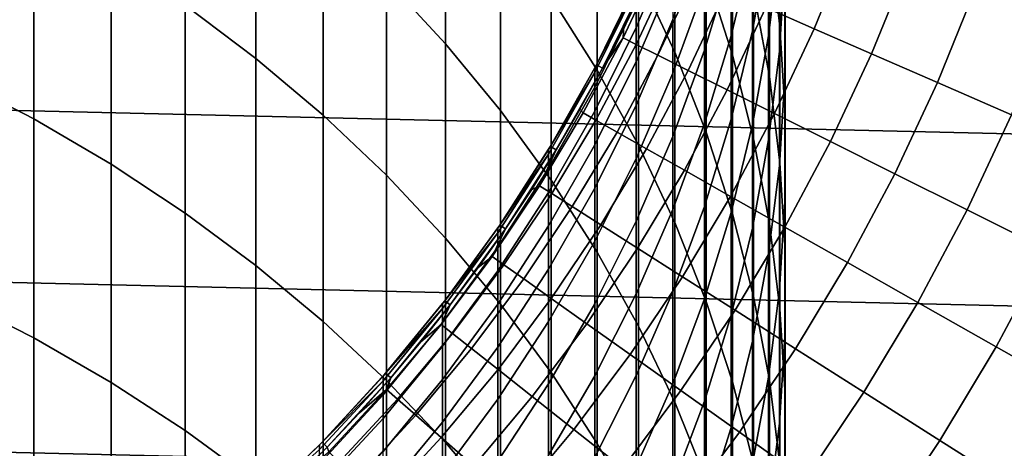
# Model space of a CAD drawing. Header units: metres. Extents: x -28 to 70, y -212 to 27.
# Tile 88 of 220: x 6.36 to 13.54, y -8.37 to -5.25. Entities that reach past the tile are written whole.
import ezdxf

# ---------------------------------------------------------------- set-up
doc = ezdxf.new("R2010")
doc.units = ezdxf.units.M
doc.layers.add('solid_10_261_012_XXX', color=7, linetype='CONTINUOUS')

msp = doc.modelspace()

# ---------------------------------------------------------------- linework, layer by layer
at = {"layer": 'solid_10_261_012_XXX'}
for points in [[(9.037462, -3.601084, 325.591278), (9.037462, -4.956119, 328.20639), (9.469481, -5.422644, 327.956512), (9.469481, -4.074261, 325.354248)], [(7.57031, -3.697419, 328.880554), (7.57031, -5.142264, 331.491791), (8.086323, -5.531017, 331.269684), (8.086323, -4.092094, 328.669159)], [(11.830687, -3.730553, 310.040192), (11.830687, -4.660764, 312.657562), (11.907613, -5.297232, 312.421509), (11.907613, -4.37323, 309.821625)], [(10.875484, -3.736464, 319.113159), (10.875484, -4.9145, 321.726959), (11.14072, -5.484892, 321.46048), (11.14072, -4.313923, 318.862335)], [(26.747675, -6.388412, -5), (-27.017729, -5.127612, -5), (-27.228367, -3.855639, -5), (27.017729, -5.127612, -5)], [(10.239358, -3.819524, 322.238586), (10.239358, -5.082899, 324.848969), (10.574701, -5.615063, 324.582367), (10.574701, -4.358771, 321.986633)], [(11.369547, -3.811562, 315.99295), (11.369547, -4.904341, 318.605865), (11.561213, -5.505789, 318.344635), (11.561213, -4.41992, 315.74823)], [(11.904513, -4.017592, 301.385895), (11.904513, -4.711306, 303.998627), (11.825533, -5.364733, 303.815552), (11.825533, -4.675776, 301.220734)], [(8.086323, -4.092094, 328.669159), (8.086323, -5.531017, 331.269684), (8.575907, -5.944739, 331.033356), (8.575907, -4.512118, 328.444183)], [(9.469481, -4.074261, 325.354248), (9.469481, -5.422644, 327.956512), (9.870549, -5.910171, 327.695374), (9.870549, -4.568738, 325.106537)], [(11.825533, -4.057953, 298.608032), (11.825533, -4.675776, 301.220734), (11.707903, -5.328507, 301.056915), (11.707903, -4.714915, 298.462128)], [(11.715095, -4.029459, 312.891693), (11.715095, -5.037446, 315.499817), (11.830687, -5.662122, 315.248535), (11.830687, -4.660764, 312.657562)], [(11.944586, -4.0546, 304.182648), (11.944586, -4.824693, 306.793335), (11.904513, -5.476128, 306.591461), (11.904513, -4.711306, 303.998627)], [(5.880963, -4.13809, 332.06546), (5.880963, -5.669766, 334.663483), (6.465825, -5.971437, 334.480042), (6.465825, -4.44466, 331.89032)], [(11.707903, -4.172429, 295.851532), (11.707903, -4.714915, 298.462128), (11.552008, -5.364241, 298.317932), (11.552008, -4.825451, 295.725128)], [(11.945621, -4.172136, 306.995544), (11.945621, -5.01902, 309.60199), (11.944586, -5.66581, 309.382019), (11.944586, -4.824693, 306.793335)], [(10.574701, -4.358771, 321.986633), (10.574701, -5.615063, 324.582367), (10.875484, -6.163492, 324.307648), (10.875484, -4.9145, 321.726959)], [(11.14072, -4.313923, 318.862335), (11.14072, -5.484892, 321.46048), (11.369547, -6.068085, 321.187988), (11.369547, -4.904341, 318.605865)], [(11.552008, -4.357684, 293.118561), (11.552008, -4.825451, 295.725128), (11.358356, -5.46866, 295.600586), (11.358356, -5.004054, 293.011658)], [(11.907613, -4.37323, 309.821625), (11.907613, -5.297232, 312.421509), (11.945621, -5.936781, 312.184326), (11.945621, -5.01902, 309.60199)], [(6.465825, -4.44466, 331.89032), (6.465825, -5.971437, 334.480042), (7.029555, -6.301173, 334.27951), (7.029555, -4.77975, 331.698883)], [(11.561213, -4.41992, 315.74823), (11.561213, -5.505789, 318.344635), (11.715095, -6.116299, 318.079437), (11.715095, -5.037446, 315.499817)], [(8.575907, -4.512118, 328.444183), (8.575907, -5.944739, 331.033356), (9.037462, -6.382079, 330.783478), (9.037462, -4.956119, 328.20639)], [(11.127584, -4.499254, 282.52301), (11.127584, -4.677552, 285.129639), (10.860441, -5.304218, 285.078186), (10.860441, -5.127091, 282.488678)], [(9.870549, -4.568738, 325.106537), (9.870549, -5.910171, 327.695374), (10.239358, -6.417104, 327.423859), (10.239358, -5.082899, 324.848969)], [(12.158493, -5.313572, 171.197281), (12.415908, -4.680623, 171.197281), (12.05391, -4.544155, 172.806305), (11.804001, -5.15865, 172.806305)], [(11.358356, -4.610338, 290.411011), (11.358356, -5.004054, 293.011658), (11.127584, -5.63845, 292.906738), (11.127584, -5.247363, 290.323456)], [(11.830687, -4.660764, 312.657562), (11.830687, -5.662122, 315.248535), (11.907613, -6.291904, 314.995209), (11.907613, -5.297232, 312.421509)], [(11.127584, -4.677552, 285.129639), (11.127584, -4.926984, 287.730438), (10.860441, -5.55201, 287.661865), (10.860441, -5.304218, 285.078186)], [(11.707903, -4.714915, 298.462128), (11.707903, -5.328507, 301.056915), (11.552008, -5.973651, 300.89502), (11.552008, -5.364241, 298.317932)], [(11.825533, -4.675776, 301.220734), (11.825533, -5.364733, 303.815552), (11.707903, -6.012746, 303.634003), (11.707903, -5.328507, 301.056915)], [(11.904513, -4.711306, 303.998627), (11.904513, -5.476128, 306.591461), (11.825533, -6.12431, 306.390594), (11.825533, -5.364733, 303.815552)], [(12.576017, -5.496041, 169.606369), (12.842273, -4.841356, 169.606369), (12.415908, -4.680623, 171.197281), (12.158493, -5.313572, 171.197281)], [(7.029555, -4.77975, 331.698883), (7.029555, -6.301173, 334.27951), (7.57031, -6.657895, 334.062592), (7.57031, -5.142264, 331.491791)], [(10.764963, -5.38068, 179.363678), (11.02768, -4.819378, 179.363678), (10.915584, -4.98498, 181), (10.768781, -5.294653, 181)], [(10.859649, -5.428006, 177.712189), (11.124677, -4.861768, 177.712189), (11.02768, -4.819378, 179.363678), (10.764963, -5.38068, 179.363678)], [(11.017728, -5.50702, 176.066772), (11.286614, -4.932539, 176.066772), (11.124677, -4.861768, 177.712189), (10.859649, -5.428006, 177.712189)], [(11.552008, -4.825451, 295.725128), (11.552008, -5.364241, 298.317932), (11.358356, -6.003808, 298.175873), (11.358356, -5.46866, 295.600586)], [(11.944586, -4.824693, 306.793335), (11.944586, -5.66581, 309.382019), (11.904513, -6.311487, 309.162445), (11.904513, -5.476128, 306.591461)], [(13.055803, -5.705719, 168.036514), (13.332215, -5.026058, 168.036514), (12.842273, -4.841356, 169.606369), (12.576017, -5.496041, 169.606369)], [(11.127584, -4.926984, 287.730438), (11.127584, -5.247363, 290.323456), (10.860441, -5.870283, 290.237823), (10.860441, -5.55201, 287.661865)], [(10.875484, -4.9145, 321.726959), (10.875484, -6.163492, 324.307648), (11.14072, -6.726392, 324.025665), (11.14072, -5.484892, 321.46048)], [(11.238911, -5.617574, 174.430466), (11.513195, -5.03156, 174.430466), (11.286614, -4.932539, 176.066772), (11.017728, -5.50702, 176.066772)], [(11.369547, -4.904341, 318.605865), (11.369547, -6.068085, 321.187988), (11.561213, -6.662172, 320.9104), (11.561213, -5.505789, 318.344635)], [(9.037462, -4.956119, 328.20639), (9.037462, -6.382079, 330.783478), (9.469481, -6.841605, 330.520966), (9.469481, -5.422644, 327.956512)], [(10.557803, -5.633016, 279.878571), (10.557803, -5.597793, 277.299988), (10.568974, -5.576674, 277.299988), (10.860441, -5.020762, 279.895294)], [(10.860441, -5.020762, 279.895294), (10.860441, -5.127091, 282.488678), (10.557803, -5.738659, 282.455231), (10.557803, -5.633016, 279.878571)], [(10.870089, -4.964241, 231.529999), (10.860441, -4.985311, 277.299988), (10.568974, -5.576674, 277.299988), (10.568986, -5.57665, 231.529999)], [(10.860441, -5.020762, 279.895294), (10.568974, -5.576674, 277.299988), (10.860441, -4.985311, 277.299988)], [(10.915583, -4.984981, 231.529999), (10.870089, -4.964241, 231.529999), (10.568986, -5.57665, 231.529999), (10.613205, -5.599991, 231.529999)], [(10.915583, -4.984981, 231.529999), (10.613205, -5.599991, 231.529999), (10.768781, -5.294653, 181), (10.915584, -4.98498, 181)], [(11.358356, -5.004054, 293.011658), (11.358356, -5.46866, 295.600586), (11.127584, -6.099953, 295.478394), (11.127584, -5.63845, 292.906738)], [(11.945621, -5.01902, 309.60199), (11.945621, -5.936781, 312.184326), (11.944586, -6.577322, 311.946777), (11.944586, -5.66581, 309.382019)], [(13.596963, -5.94222, 166.490601), (13.884832, -5.234387, 166.490601), (13.332215, -5.026058, 168.036514), (13.055803, -5.705719, 168.036514)], [(10.239358, -5.082899, 324.848969), (10.239358, -6.417104, 327.423859), (10.574701, -6.941788, 327.142822), (10.574701, -5.615063, 324.582367)], [(11.522788, -5.759465, 172.806305), (11.804001, -5.15865, 172.806305), (11.513195, -5.03156, 174.430466), (11.238911, -5.617574, 174.430466)], [(11.715095, -5.037446, 315.499817), (11.715095, -6.116299, 318.079437), (11.830687, -6.733877, 317.811188), (11.830687, -5.662122, 315.248535)], [(26.418852, -7.635068, -5), (-26.747675, -6.388412, -5), (-27.017729, -5.127612, -5), (26.747675, -6.388412, -5)], [(7.57031, -5.142264, 331.491791), (7.57031, -6.657895, 334.062592), (8.086323, -7.040437, 333.829956), (8.086323, -5.531017, 331.269684)], [(10.860441, -5.127091, 282.488678), (10.860441, -5.304218, 285.078186), (10.557803, -5.914644, 285.028046), (10.557803, -5.738659, 282.455231)], [(11.868835, -5.932431, 171.197281), (12.158493, -5.313572, 171.197281), (11.804001, -5.15865, 172.806305), (11.522788, -5.759465, 172.806305)], [(10.860441, -5.304218, 285.078186), (10.860441, -5.55201, 287.661865), (10.557803, -6.160839, 287.595062), (10.557803, -5.914644, 285.028046)], [(10.764963, -5.38068, 179.363678), (10.768781, -5.294653, 181), (10.613195, -5.600008, 181)], [(10.613205, -5.599991, 231.529999), (10.613195, -5.600008, 181), (10.768781, -5.294653, 181)], [(11.127584, -5.247363, 290.323456), (11.127584, -5.63845, 292.906738), (10.860441, -6.258799, 292.804138), (10.860441, -5.870283, 290.237823)], [(11.907613, -5.297232, 312.421509), (11.907613, -6.291904, 314.995209), (11.945621, -6.924736, 314.740631), (11.945621, -5.936781, 312.184326)], [(10.4737, -5.927712, 179.363678), (10.764963, -5.38068, 179.363678), (10.613195, -5.600008, 181), (10.448953, -5.900795, 181)], [(10.565823, -5.97985, 177.712189), (10.859649, -5.428006, 177.712189), (10.764963, -5.38068, 179.363678), (10.4737, -5.927712, 179.363678)], [(11.552008, -5.364241, 298.317932), (11.552008, -5.973651, 300.89502), (11.358356, -6.6091, 300.735565), (11.358356, -6.003808, 298.175873)], [(11.707903, -5.328507, 301.056915), (11.707903, -6.012746, 303.634003), (11.552008, -6.653228, 303.454529), (11.552008, -5.973651, 300.89502)], [(11.825533, -5.364733, 303.815552), (11.825533, -6.12431, 306.390594), (11.707903, -6.767122, 306.191406), (11.707903, -6.012746, 303.634003)], [(12.276414, -6.136152, 169.606369), (12.576017, -5.496041, 169.606369), (12.158493, -5.313572, 171.197281), (11.868835, -5.932431, 171.197281)], [(9.469481, -5.422644, 327.956512), (9.469481, -6.841605, 330.520966), (9.870549, -7.321817, 330.246613), (9.870549, -5.910171, 327.695374)], [(10.719625, -6.066897, 176.066772), (11.017728, -5.50702, 176.066772), (10.859649, -5.428006, 177.712189), (10.565823, -5.97985, 177.712189)], [(10.934824, -6.188691, 174.430466), (11.238911, -5.617574, 174.430466), (11.017728, -5.50702, 176.066772), (10.719625, -6.066897, 176.066772)], [(11.358356, -5.46866, 295.600586), (11.358356, -6.003808, 298.175873), (11.127584, -6.631528, 298.036469), (11.127584, -6.099953, 295.478394)], [(11.14072, -5.484892, 321.46048), (11.14072, -6.726392, 324.025665), (11.369547, -7.301924, 323.737335), (11.369547, -6.068085, 321.187988)], [(11.561213, -5.505789, 318.344635), (11.561213, -6.662172, 320.9104), (11.715095, -7.265211, 320.628632), (11.715095, -6.116299, 318.079437)], [(11.904513, -5.476128, 306.591461), (11.904513, -6.311487, 309.162445), (11.825533, -6.953941, 308.943939), (11.825533, -6.12431, 306.390594)], [(12.744769, -6.370251, 168.036514), (13.055803, -5.705719, 168.036514), (12.576017, -5.496041, 169.606369), (12.276414, -6.136152, 169.606369)], [(8.086323, -5.531017, 331.269684), (8.086323, -7.040437, 333.829956), (8.575907, -7.447549, 333.582397), (8.575907, -5.944739, 331.033356)], [(10.233347, -6.170991, 231.529999), (10.568986, -5.57665, 231.529999), (10.557803, -5.597793, 277.299988), (10.233371, -6.170949, 277.299988)], [(10.613205, -5.599991, 231.529999), (10.568986, -5.57665, 231.529999), (10.233347, -6.170991, 231.529999), (10.276198, -6.196751, 231.529999)], [(10.557803, -5.633016, 279.878571), (10.233371, -6.170949, 277.299988), (10.557803, -5.597793, 277.299988)], [(10.613205, -5.599991, 231.529999), (10.276198, -6.196751, 231.529999), (10.448953, -5.900795, 181), (10.613195, -5.600008, 181)], [(10.860441, -5.55201, 287.661865), (10.860441, -5.870283, 290.237823), (10.557803, -6.47706, 290.154419), (10.557803, -6.160839, 287.595062)], [(10.568986, -5.57665, 231.529999), (10.568974, -5.576674, 277.299988), (10.557803, -5.597793, 277.299988)], [(5.880963, -5.669766, 334.663483), (5.880963, -7.271834, 337.218689), (6.465825, -7.568383, 337.027069), (6.465825, -5.971437, 334.480042)], [(10.22066, -6.226981, 279.862335), (10.22066, -6.191979, 277.299988), (10.233371, -6.170949, 277.299988), (10.557803, -5.633016, 279.878571)], [(10.557803, -5.633016, 279.878571), (10.557803, -5.738659, 282.455231), (10.22066, -6.33196, 282.422791), (10.22066, -6.226981, 279.862335)], [(10.574701, -5.615063, 324.582367), (10.574701, -6.941788, 327.142822), (10.875484, -7.482508, 326.85321), (10.875484, -6.163492, 324.307648)], [(11.127584, -5.63845, 292.906738), (11.127584, -6.099953, 295.478394), (10.860441, -6.717268, 295.358887), (10.860441, -6.258799, 292.804138)], [(11.21102, -6.345007, 172.806305), (11.522788, -5.759465, 172.806305), (11.238911, -5.617574, 174.430466), (10.934824, -6.188691, 174.430466)], [(11.830687, -5.662122, 315.248535), (11.830687, -6.733877, 317.811188), (11.907613, -7.356505, 317.540741), (11.907613, -6.291904, 314.995209)], [(11.944586, -5.66581, 309.382019), (11.944586, -6.577322, 311.946777), (11.904513, -7.21676, 311.709625), (11.904513, -6.311487, 309.162445)], [(10.557803, -5.738659, 282.455231), (10.557803, -5.914644, 285.028046), (10.22066, -6.506837, 284.979401), (10.22066, -6.33196, 282.422791)], [(13.273037, -6.634296, 166.490601), (13.596963, -5.94222, 166.490601), (13.055803, -5.705719, 168.036514), (12.744769, -6.370251, 168.036514)], [(11.547705, -6.535558, 171.197281), (11.868835, -5.932431, 171.197281), (11.522788, -5.759465, 172.806305), (11.21102, -6.345007, 172.806305)], [(10.860441, -5.870283, 290.237823), (10.860441, -6.258799, 292.804138), (10.557803, -6.863071, 292.704193), (10.557803, -6.47706, 290.154419)], [(8.575907, -5.944739, 331.033356), (8.575907, -7.447549, 333.582397), (9.037462, -7.8779, 333.320679), (9.037462, -6.382079, 330.783478)], [(9.870549, -5.910171, 327.695374), (9.870549, -7.321817, 330.246613), (10.239358, -7.821145, 329.961365), (10.239358, -6.417104, 327.423859)], [(10.154661, -6.459025, 179.363678), (10.4737, -5.927712, 179.363678), (10.448953, -5.900795, 181), (10.276188, -6.19677, 181)], [(10.243978, -6.515837, 177.712189), (10.565823, -5.97985, 177.712189), (10.4737, -5.927712, 179.363678), (10.154661, -6.459025, 179.363678)], [(10.557803, -5.914644, 285.028046), (10.557803, -6.160839, 287.595062), (10.22066, -6.751482, 287.530273), (10.22066, -6.506837, 284.979401)], [(10.276198, -6.196751, 231.529999), (10.276188, -6.19677, 181), (10.448953, -5.900795, 181)], [(11.944255, -6.75999, 169.606369), (12.276414, -6.136152, 169.606369), (11.868835, -5.932431, 171.197281), (11.547705, -6.535558, 171.197281)], [(11.945621, -5.936781, 312.184326), (11.945621, -6.924736, 314.740631), (11.944586, -7.558549, 314.485687), (11.944586, -6.577322, 311.946777)], [(13.86024, -6.9278, 164.971497), (14.198497, -6.205106, 164.971497), (13.596963, -5.94222, 166.490601), (13.273037, -6.634296, 166.490601)], [(6.465825, -5.971437, 334.480042), (6.465825, -7.568383, 337.027069), (7.029555, -7.892518, 336.817627), (7.029555, -6.301173, 334.27951)], [(10.393096, -6.610685, 176.066772), (10.719625, -6.066897, 176.066772), (10.565823, -5.97985, 177.712189), (10.243978, -6.515837, 177.712189)], [(11.358356, -6.003808, 298.175873), (11.358356, -6.6091, 300.735565), (11.127584, -7.232778, 300.579071), (11.127584, -6.631528, 298.036469)], [(11.552008, -5.973651, 300.89502), (11.552008, -6.653228, 303.454529), (11.358356, -7.284084, 303.277771), (11.358356, -6.6091, 300.735565)], [(11.707903, -6.012746, 303.634003), (11.707903, -6.767122, 306.191406), (11.552008, -7.402463, 305.994537), (11.552008, -6.653228, 303.454529)], [(10.601739, -6.743396, 174.430466), (10.934824, -6.188691, 174.430466), (10.719625, -6.066897, 176.066772), (10.393096, -6.610685, 176.066772)], [(11.127584, -6.099953, 295.478394), (11.127584, -6.631528, 298.036469), (10.860441, -7.245347, 297.900146), (10.860441, -6.717268, 295.358887)], [(11.369547, -6.068085, 321.187988), (11.369547, -7.301924, 323.737335), (11.561213, -7.888207, 323.443634), (11.561213, -6.662172, 320.9104)], [(9.864406, -6.74507, 231.529999), (10.233347, -6.170991, 231.529999), (10.22066, -6.191979, 277.299988), (9.864389, -6.745097, 277.299988)], [(10.276198, -6.196751, 231.529999), (10.233347, -6.170991, 231.529999), (9.864406, -6.74507, 231.529999), (9.905662, -6.773322, 231.529999)], [(10.557803, -6.160839, 287.595062), (10.557803, -6.47706, 290.154419), (10.22066, -7.065712, 290.073517), (10.22066, -6.751482, 287.530273)], [(10.233347, -6.170991, 231.529999), (10.233371, -6.170949, 277.299988), (10.22066, -6.191979, 277.299988)], [(10.875484, -6.163492, 324.307648), (10.875484, -7.482508, 326.85321), (11.14072, -8.037496, 326.555969), (11.14072, -6.726392, 324.025665)], [(11.825533, -6.12431, 306.390594), (11.825533, -6.953941, 308.943939), (11.707903, -7.591073, 308.727264), (11.707903, -6.767122, 306.191406)], [(11.715095, -6.116299, 318.079437), (11.715095, -7.265211, 320.628632), (11.830687, -7.875232, 320.343628), (11.830687, -6.733877, 317.811188)], [(12.399938, -7.017889, 168.036514), (12.744769, -6.370251, 168.036514), (12.276414, -6.136152, 169.606369), (11.944255, -6.75999, 169.606369)], [(9.850112, -6.800716, 279.84668), (9.850112, -6.765929, 277.299988), (9.864389, -6.745097, 277.299988), (10.22066, -6.226981, 279.862335)], [(10.22066, -6.226981, 279.862335), (10.22066, -6.33196, 282.422791), (9.850112, -6.905053, 282.391449), (9.850112, -6.800716, 279.84668)], [(10.22066, -6.226981, 279.862335), (9.864389, -6.745097, 277.299988), (10.22066, -6.191979, 277.299988)], [(10.276198, -6.196751, 231.529999), (9.905662, -6.773322, 231.529999), (10.095042, -6.48769, 181), (10.276188, -6.19677, 181)], [(10.154661, -6.459025, 179.363678), (10.276188, -6.19677, 181), (10.095042, -6.48769, 181)], [(10.869522, -6.913724, 172.806305), (11.21102, -6.345007, 172.806305), (10.934824, -6.188691, 174.430466), (10.601739, -6.743396, 174.430466)], [(7.029555, -6.301173, 334.27951), (7.029555, -7.892518, 336.817627), (7.57031, -8.243181, 336.591034), (7.57031, -6.657895, 334.062592)], [(10.860441, -6.258799, 292.804138), (10.860441, -6.717268, 295.358887), (10.557803, -7.318585, 295.242462), (10.557803, -6.863071, 292.704193)], [(11.904513, -6.311487, 309.162445), (11.904513, -7.21676, 311.709625), (11.825533, -7.853006, 311.473663), (11.825533, -6.953941, 308.943939)], [(11.907613, -6.291904, 314.995209), (11.907613, -7.356505, 317.540741), (11.945621, -7.982148, 317.268982), (11.945621, -6.924736, 314.740631)], [(26.031919, -8.865052, -5), (-26.418852, -7.635068, -5), (-26.747675, -6.388412, -5), (26.418852, -7.635068, -5)], [(9.037462, -6.382079, 330.783478), (9.037462, -7.8779, 333.320679), (9.469481, -8.330084, 333.045715), (9.469481, -6.841605, 330.520966)], [(10.22066, -6.33196, 282.422791), (10.22066, -6.506837, 284.979401), (9.850112, -7.07886, 284.932404), (9.850112, -6.905053, 282.391449)], [(11.195951, -7.121354, 171.197281), (11.547705, -6.535558, 171.197281), (11.21102, -6.345007, 172.806305), (10.869522, -6.913724, 172.806305)], [(12.913913, -7.308779, 166.490601), (13.273037, -6.634296, 166.490601), (12.744769, -6.370251, 168.036514), (12.399938, -7.017889, 168.036514)], [(9.808694, -6.973211, 179.363678), (10.154661, -6.459025, 179.363678), (10.095042, -6.48769, 181), (9.905663, -6.773319, 181)], [(9.894968, -7.034544, 177.712189), (10.243978, -6.515837, 177.712189), (10.154661, -6.459025, 179.363678), (9.808694, -6.973211, 179.363678)], [(10.239358, -6.417104, 327.423859), (10.239358, -7.821145, 329.961365), (10.574701, -8.337957, 329.666107), (10.574701, -6.941788, 327.142822)], [(10.22066, -6.506837, 284.979401), (10.22066, -6.751482, 287.530273), (9.850112, -7.322008, 287.467682), (9.850112, -7.07886, 284.932404)], [(10.039005, -7.136944, 176.066772), (10.393096, -6.610685, 176.066772), (10.243978, -6.515837, 177.712189), (9.894968, -7.034544, 177.712189)], [(9.905662, -6.773322, 231.529999), (9.905663, -6.773319, 181), (10.095042, -6.48769, 181)], [(10.557803, -6.47706, 290.154419), (10.557803, -6.863071, 292.704193), (10.22066, -7.449295, 292.607239), (10.22066, -7.065712, 290.073517)], [(11.580421, -7.365902, 169.606369), (11.944255, -6.75999, 169.606369), (11.547705, -6.535558, 171.197281), (11.195951, -7.121354, 171.197281)], [(11.944586, -6.577322, 311.946777), (11.944586, -7.558549, 314.485687), (11.904513, -8.191272, 314.23114), (11.904513, -7.21676, 311.709625)], [(7.57031, -6.657895, 334.062592), (7.57031, -8.243181, 336.591034), (8.086323, -8.619226, 336.348053), (8.086323, -7.040437, 333.829956)], [(10.240541, -7.28022, 174.430466), (10.601739, -6.743396, 174.430466), (10.393096, -6.610685, 176.066772), (10.039005, -7.136944, 176.066772)], [(11.127584, -6.631528, 298.036469), (11.127584, -7.232778, 300.579071), (10.860441, -7.842645, 300.426025), (10.860441, -7.245347, 297.900146)], [(11.358356, -6.6091, 300.735565), (11.358356, -7.284084, 303.277771), (11.127584, -7.903254, 303.104309), (11.127584, -7.232778, 300.579071)], [(11.552008, -6.653228, 303.454529), (11.552008, -7.402463, 305.994537), (11.358356, -8.028256, 305.800598), (11.358356, -7.284084, 303.277771)], [(11.561213, -6.662172, 320.9104), (11.561213, -7.888207, 323.443634), (11.715095, -8.483326, 323.145508), (11.715095, -7.265211, 320.628632)], [(13.485229, -7.632122, 164.971497), (13.86024, -6.9278, 164.971497), (13.273037, -6.634296, 166.490601), (12.913913, -7.308779, 166.490601)], [(9.463195, -7.29729, 231.529999), (9.864406, -6.74507, 231.529999), (9.850112, -6.765929, 277.299988), (9.463232, -7.297242, 277.299988)], [(9.905662, -6.773322, 231.529999), (9.864406, -6.74507, 231.529999), (9.463195, -7.29729, 231.529999), (9.502846, -7.32775, 231.529999)], [(9.864406, -6.74507, 231.529999), (9.864389, -6.745097, 277.299988), (9.850112, -6.765929, 277.299988)], [(10.499201, -7.464107, 172.806305), (10.869522, -6.913724, 172.806305), (10.601739, -6.743396, 174.430466), (10.240541, -7.28022, 174.430466)], [(10.860441, -6.717268, 295.358887), (10.860441, -7.245347, 297.900146), (10.557803, -7.843261, 297.767334), (10.557803, -7.318585, 295.242462)], [(11.14072, -6.726392, 324.025665), (11.14072, -8.037496, 326.555969), (11.369547, -8.604939, 326.252045), (11.369547, -7.301924, 323.737335)], [(11.830687, -6.733877, 317.811188), (11.830687, -7.875232, 320.343628), (11.907613, -8.49024, 320.056274), (11.907613, -7.356505, 317.540741)], [(9.447371, -7.352347, 279.831604), (9.447371, -7.317765, 277.299988), (9.463232, -7.297242, 277.299988), (9.850112, -6.800716, 279.84668)], [(9.850112, -6.800716, 279.84668), (9.850112, -6.905053, 282.391449), (9.447371, -7.456066, 282.361298), (9.447371, -7.352347, 279.831604)], [(9.850112, -6.800716, 279.84668), (9.463232, -7.297242, 277.299988), (9.850112, -6.765929, 277.299988)], [(9.905662, -6.773322, 231.529999), (9.502846, -7.32775, 231.529999), (9.708204, -7.053423, 181), (9.905663, -6.773319, 181)], [(9.808694, -6.973211, 179.363678), (9.905663, -6.773319, 181), (9.708204, -7.053423, 181)], [(10.22066, -6.751482, 287.530273), (10.22066, -7.065712, 290.073517), (9.850112, -7.634316, 289.995361), (9.850112, -7.322008, 287.467682)], [(11.707903, -6.767122, 306.191406), (11.707903, -7.591073, 308.727264), (11.552008, -8.220798, 308.513092), (11.552008, -7.402463, 305.994537)], [(12.022224, -7.646918, 168.036514), (12.399938, -7.017889, 168.036514), (11.944255, -6.75999, 169.606369), (11.580421, -7.365902, 169.606369)], [(9.469481, -6.841605, 330.520966), (9.469481, -8.330084, 333.045715), (9.870549, -8.802624, 332.758362), (9.870549, -7.321817, 330.246613)], [(10.557803, -6.863071, 292.704193), (10.557803, -7.318585, 295.242462), (10.22066, -7.901941, 295.129517), (10.22066, -7.449295, 292.607239)], [(9.850112, -6.905053, 282.391449), (9.850112, -7.07886, 284.932404), (9.447371, -7.628844, 284.887238), (9.447371, -7.456066, 282.361298)], [(10.814507, -7.688265, 171.197281), (11.195951, -7.121354, 171.197281), (10.869522, -6.913724, 172.806305), (10.499201, -7.464107, 172.806305)], [(10.574701, -6.941788, 327.142822), (10.574701, -8.337957, 329.666107), (10.875484, -8.870564, 329.361816), (10.875484, -7.482508, 326.85321)], [(11.825533, -6.953941, 308.943939), (11.825533, -7.853006, 311.473663), (11.707903, -8.483981, 311.239685), (11.707903, -7.591073, 308.727264)], [(11.945621, -6.924736, 314.740631), (11.945621, -7.982148, 317.268982), (11.944586, -8.60876, 316.996826), (11.944586, -7.558549, 314.485687)], [(14.11283, -7.98732, 163.48201), (14.505295, -7.250219, 163.48201), (13.86024, -6.9278, 164.971497), (13.485229, -7.632122, 164.971497)], [(9.436717, -7.468904, 179.363678), (9.808694, -6.973211, 179.363678), (9.708204, -7.053423, 181), (9.502827, -7.327775, 181)], [(9.519718, -7.534598, 177.712189), (9.894968, -7.034544, 177.712189), (9.808694, -6.973211, 179.363678), (9.436717, -7.468904, 179.363678)], [(9.658294, -7.644277, 176.066772), (10.039005, -7.136944, 176.066772), (9.894968, -7.034544, 177.712189), (9.519718, -7.534598, 177.712189)], [(12.520543, -7.963881, 166.490601), (12.913913, -7.308779, 166.490601), (12.399938, -7.017889, 168.036514), (12.022224, -7.646918, 168.036514)], [(8.086323, -7.040437, 333.829956), (8.086323, -8.619226, 336.348053), (8.575907, -9.019424, 336.089447), (8.575907, -7.447549, 333.582397)], [(9.850112, -7.07886, 284.932404), (9.850112, -7.322008, 287.467682), (9.447371, -7.870553, 287.407501), (9.447371, -7.628844, 284.887238)], [(9.502846, -7.32775, 231.529999), (9.502827, -7.327775, 181), (9.708204, -7.053423, 181)], [(10.22066, -7.065712, 290.073517), (10.22066, -7.449295, 292.607239), (9.850112, -8.015552, 292.51358), (9.850112, -7.634316, 289.995361)], [(9.852185, -7.797737, 174.430466), (10.240541, -7.28022, 174.430466), (10.039005, -7.136944, 176.066772), (9.658294, -7.644277, 176.066772)], [(11.18588, -7.952281, 169.606369), (11.580421, -7.365902, 169.606369), (11.195951, -7.121354, 171.197281), (10.814507, -7.688265, 171.197281)], [(10.860441, -7.245347, 297.900146), (10.860441, -7.842645, 300.426025), (10.557803, -8.436707, 300.276947), (10.557803, -7.843261, 297.767334)], [(11.127584, -7.232778, 300.579071), (11.127584, -7.903254, 303.104309), (10.860441, -8.508713, 302.934662), (10.860441, -7.842645, 300.426025)], [(11.904513, -7.21676, 311.709625), (11.904513, -8.191272, 314.23114), (11.825533, -8.820835, 313.977905), (11.825533, -7.853006, 311.473663)], [(5.880963, -7.271834, 337.218689), (5.880963, -8.9431, 339.729187), (6.465825, -9.234303, 339.529541), (6.465825, -7.568383, 337.027069)], [(9.463195, -7.29729, 231.529999), (9.447371, -7.317765, 277.299988), (9.031207, -7.825586, 277.299988), (9.031234, -7.825553, 231.529999)], [(9.447371, -7.352347, 279.831604), (9.031207, -7.825586, 277.299988), (9.447371, -7.317765, 277.299988)], [(9.502846, -7.32775, 231.529999), (9.463195, -7.29729, 231.529999), (9.031234, -7.825553, 231.529999), (9.06898, -7.858347, 231.529999)], [(9.463195, -7.29729, 231.529999), (9.463232, -7.297242, 277.299988), (9.447371, -7.317765, 277.299988)], [(9.850112, -7.322008, 287.467682), (9.850112, -7.634316, 289.995361), (9.447371, -8.181013, 289.920227), (9.447371, -7.870553, 287.407501)], [(10.101036, -7.994696, 172.806305), (10.499201, -7.464107, 172.806305), (10.240541, -7.28022, 174.430466), (9.852185, -7.797737, 174.430466)], [(9.870549, -7.321817, 330.246613), (9.870549, -8.802624, 332.758362), (10.239358, -9.293973, 332.459564), (10.239358, -7.821145, 329.961365)], [(10.557803, -7.318585, 295.242462), (10.557803, -7.843261, 297.767334), (10.22066, -8.423314, 297.638519), (10.22066, -7.901941, 295.129517)], [(11.358356, -7.284084, 303.277771), (11.358356, -8.028256, 305.800598), (11.127584, -8.642456, 305.61026), (11.127584, -7.903254, 303.104309)], [(11.369547, -7.301924, 323.737335), (11.369547, -8.604939, 326.252045), (11.561213, -9.182981, 325.942444), (11.561213, -7.888207, 323.443634)], [(11.715095, -7.265211, 320.628632), (11.715095, -8.483326, 323.145508), (11.830687, -9.085333, 322.843933), (11.830687, -7.875232, 320.343628)], [(13.074456, -8.316205, 164.971497), (13.485229, -7.632122, 164.971497), (12.913913, -7.308779, 166.490601), (12.520543, -7.963881, 166.490601)], [(9.013752, -7.880069, 279.817169), (9.013752, -7.845685, 277.299988), (9.031207, -7.825586, 277.299988), (9.447371, -7.352347, 279.831604)], [(9.447371, -7.352347, 279.831604), (9.447371, -7.456066, 282.361298), (9.013752, -7.983197, 282.332489), (9.013752, -7.880069, 279.817169)], [(9.502846, -7.32775, 231.529999), (9.06898, -7.858347, 231.529999), (9.2897, -7.596149, 181), (9.502827, -7.327775, 181)], [(9.436717, -7.468904, 179.363678), (9.502827, -7.327775, 181), (9.2897, -7.596149, 181)], [(11.612631, -8.255668, 168.036514), (12.022224, -7.646918, 168.036514), (11.580421, -7.365902, 169.606369), (11.18588, -7.952281, 169.606369)], [(11.907613, -7.356505, 317.540741), (11.907613, -8.49024, 320.056274), (11.945621, -9.108227, 319.767517), (11.945621, -7.982148, 317.268982)], [(8.575907, -7.447549, 333.582397), (8.575907, -9.019424, 336.089447), (9.037462, -9.442467, 335.816071), (9.037462, -7.8779, 333.320679)], [(9.447371, -7.456066, 282.361298), (9.447371, -7.628844, 284.887238), (9.013752, -8.154991, 284.844025), (9.013752, -7.983197, 282.332489)], [(10.22066, -7.449295, 292.607239), (10.22066, -7.901941, 295.129517), (9.850112, -8.465428, 295.020447), (9.850112, -8.015552, 292.51358)], [(10.404387, -8.234789, 171.197281), (10.814507, -7.688265, 171.197281), (10.499201, -7.464107, 172.806305), (10.101036, -7.994696, 172.806305)], [(11.552008, -7.402463, 305.994537), (11.552008, -8.220798, 308.513092), (11.358356, -8.841061, 308.302155), (11.358356, -8.028256, 305.800598)], [(9.039715, -7.944792, 179.363678), (9.436717, -7.468904, 179.363678), (9.2897, -7.596149, 181), (9.068995, -7.858329, 181)], [(9.119225, -8.014671, 177.712189), (9.519718, -7.534598, 177.712189), (9.436717, -7.468904, 179.363678), (9.039715, -7.944792, 179.363678)], [(9.251969, -8.131338, 176.066772), (9.658294, -7.644277, 176.066772), (9.519718, -7.534598, 177.712189), (9.119225, -8.014671, 177.712189)], [(10.875484, -7.482508, 326.85321), (10.875484, -8.870564, 329.361816), (11.14072, -9.417226, 329.04953), (11.14072, -8.037496, 326.555969)], [(6.465825, -7.568383, 337.027069), (6.465825, -9.234303, 339.529541), (7.029555, -9.552597, 339.31131), (7.029555, -7.892518, 336.817627)], [(9.06898, -7.858347, 231.529999), (9.068995, -7.858329, 181), (9.2897, -7.596149, 181)], [(11.707903, -7.591073, 308.727264), (11.707903, -8.483981, 311.239685), (11.552008, -9.107623, 311.008392), (11.552008, -8.220798, 308.513092)], [(11.944586, -7.558549, 314.485687), (11.944586, -8.60876, 316.996826), (11.904513, -9.234294, 316.725098), (11.904513, -8.191272, 314.23114)], [(25.587807, -10.075421, -5), (-26.031919, -8.865052, -5), (-26.418852, -7.635068, -5), (26.031919, -8.865052, -5)], [(9.447371, -7.628844, 284.887238), (9.447371, -7.870553, 287.407501), (9.013752, -8.395324, 287.349945), (9.013752, -8.154991, 284.844025)], [(9.437705, -8.294576, 174.430466), (9.852185, -7.797737, 174.430466), (9.658294, -7.644277, 176.066772), (9.251969, -8.131338, 176.066772)], [(9.850112, -7.634316, 289.995361), (9.850112, -8.015552, 292.51358), (9.447371, -8.559991, 292.423523), (9.447371, -8.181013, 289.920227)], [(12.093971, -8.597863, 166.490601), (12.520543, -7.963881, 166.490601), (12.022224, -7.646918, 168.036514), (11.612631, -8.255668, 168.036514)], [(13.68294, -8.703241, 163.48201), (14.11283, -7.98732, 163.48201), (13.485229, -7.632122, 164.971497), (13.074456, -8.316205, 164.971497)], [(10.761675, -8.517572, 169.606369), (11.18588, -7.952281, 169.606369), (10.814507, -7.688265, 171.197281), (10.404387, -8.234789, 171.197281)], [(8.569683, -8.328446, 231.529999), (9.031234, -7.825553, 231.529999), (9.013752, -7.845685, 277.299988), (8.569725, -8.328403, 277.299988)], [(9.06898, -7.858347, 231.529999), (9.031234, -7.825553, 231.529999), (8.569683, -8.328446, 231.529999), (8.605605, -8.363227, 231.529999)], [(9.031234, -7.825553, 231.529999), (9.031207, -7.825586, 277.299988), (9.013752, -7.845685, 277.299988)], [(9.676086, -8.504084, 172.806305), (10.101036, -7.994696, 172.806305), (9.852185, -7.797737, 174.430466), (9.437705, -8.294576, 174.430466)], [(10.239358, -7.821145, 329.961365), (10.239358, -9.293973, 332.459564), (10.574701, -9.802527, 332.150299), (10.574701, -8.337957, 329.666107)], [(7.029555, -7.892518, 336.817627), (7.029555, -9.552597, 339.31131), (7.57031, -9.89694, 339.075226), (7.57031, -8.243181, 336.591034)], [(8.550674, -8.382159, 279.803467), (8.550674, -8.347962, 277.299988), (8.569725, -8.328403, 277.299988), (9.013752, -7.880069, 279.817169)], [(9.013752, -7.880069, 279.817169), (9.013752, -7.983197, 282.332489), (8.550674, -8.484725, 282.305054), (8.550674, -8.382159, 279.803467)], [(9.013752, -7.880069, 279.817169), (8.569725, -8.328403, 277.299988), (9.013752, -7.845685, 277.299988)], [(9.06898, -7.858347, 231.529999), (8.605605, -8.363227, 231.529999), (8.840894, -8.114099, 181), (9.068995, -7.858329, 181)], [(9.039715, -7.944792, 179.363678), (9.068995, -7.858329, 181), (8.840894, -8.114099, 181)], [(9.447371, -7.870553, 287.407501), (9.447371, -8.181013, 289.920227), (9.013752, -8.704015, 289.848358), (9.013752, -8.395324, 287.349945)], [(9.037462, -7.8779, 333.320679), (9.037462, -9.442467, 335.816071), (9.469481, -9.886971, 335.52887), (9.469481, -8.330084, 333.045715)], [(10.557803, -7.843261, 297.767334), (10.557803, -8.436707, 300.276947), (10.22066, -9.013026, 300.132324), (10.22066, -8.423314, 297.638519)], [(10.860441, -7.842645, 300.426025), (10.860441, -8.508713, 302.934662), (10.557803, -9.098483, 302.769409), (10.557803, -8.436707, 300.276947)], [(11.561213, -7.888207, 323.443634), (11.561213, -9.182981, 325.942444), (11.715095, -9.769733, 325.628174), (11.715095, -8.483326, 323.145508)], [(11.825533, -7.853006, 311.473663), (11.825533, -8.820835, 313.977905), (11.707903, -9.445183, 313.726746), (11.707903, -8.483981, 311.239685)], [(11.830687, -7.875232, 320.343628), (11.830687, -9.085333, 322.843933), (11.907613, -9.692264, 322.539886), (11.907613, -8.49024, 320.056274)], [(8.618741, -8.399611, 179.363678), (9.039715, -7.944792, 179.363678), (8.840894, -8.114099, 181), (8.605581, -8.363251, 181)], [(8.694548, -8.473491, 177.712189), (9.119225, -8.014671, 177.712189), (9.039715, -7.944792, 179.363678), (8.618741, -8.399611, 179.363678)], [(10.22066, -7.901941, 295.129517), (10.22066, -8.423314, 297.638519), (9.850112, -8.983612, 297.514069), (9.850112, -8.465428, 295.020447)], [(11.172241, -8.842525, 168.036514), (11.612631, -8.255668, 168.036514), (11.18588, -7.952281, 169.606369), (10.761675, -8.517572, 169.606369)], [(11.127584, -7.903254, 303.104309), (11.127584, -8.642456, 305.61026), (10.860441, -9.243055, 305.424164), (10.860441, -8.508713, 302.934662)], [(12.629012, -8.978235, 164.971497), (13.074456, -8.316205, 164.971497), (12.520543, -7.963881, 166.490601), (12.093971, -8.597863, 166.490601)], [(9.013752, -7.983197, 282.332489), (9.013752, -8.154991, 284.844025), (8.550674, -8.655583, 284.802887), (8.550674, -8.484725, 282.305054)], [(8.821112, -8.596836, 176.066772), (9.251969, -8.131338, 176.066772), (9.119225, -8.014671, 177.712189), (8.694548, -8.473491, 177.712189)], [(9.850112, -8.015552, 292.51358), (9.850112, -8.465428, 295.020447), (9.447371, -9.007206, 294.915558), (9.447371, -8.559991, 292.423523)], [(9.966675, -8.759475, 171.197281), (10.404387, -8.234789, 171.197281), (10.101036, -7.994696, 172.806305), (9.676086, -8.504084, 172.806305)], [(11.358356, -8.028256, 305.800598), (11.358356, -8.841061, 308.302155), (11.127584, -9.449833, 308.095123), (11.127584, -8.642456, 305.61026)], [(11.14072, -8.037496, 326.555969), (11.14072, -9.417226, 329.04953), (11.369547, -9.976154, 328.730225), (11.369547, -8.604939, 326.252045)], [(11.945621, -7.982148, 317.268982), (11.945621, -9.108227, 319.767517), (11.944586, -9.727171, 319.478333), (11.944586, -8.60876, 316.996826)], [(9.013752, -8.154991, 284.844025), (9.013752, -8.395324, 287.349945), (8.550674, -8.894606, 287.295166), (8.550674, -8.655583, 284.802887)], [(8.605605, -8.363227, 231.529999), (8.605581, -8.363251, 181), (8.840894, -8.114099, 181)], [(8.998197, -8.76942, 174.430466), (9.437705, -8.294576, 174.430466), (9.251969, -8.131338, 176.066772), (8.821112, -8.596836, 176.066772)], [(9.447371, -8.181013, 289.920227), (9.447371, -8.559991, 292.423523), (9.013752, -9.080835, 292.337402), (9.013752, -8.704015, 289.848358)], [(7.57031, -8.243181, 336.591034), (7.57031, -9.89694, 339.075226), (8.086323, -10.266208, 338.822052), (8.086323, -8.619226, 336.348053)], [(10.308931, -9.060277, 169.606369), (10.761675, -8.517572, 169.606369), (10.404387, -8.234789, 171.197281), (9.966675, -8.759475, 171.197281)], [(11.635328, -9.209045, 166.490601), (12.093971, -8.597863, 166.490601), (11.612631, -8.255668, 168.036514), (11.172241, -8.842525, 168.036514)], [(11.552008, -8.220798, 308.513092), (11.552008, -9.107623, 311.008392), (11.358356, -9.721891, 310.780579), (11.358356, -8.841061, 308.302155)], [(11.904513, -8.191272, 314.23114), (11.904513, -9.234294, 316.725098), (11.825533, -9.856706, 316.454773), (11.825533, -8.820835, 313.977905)], [(8.569683, -8.328446, 231.529999), (8.550674, -8.347962, 277.299988), (8.08029, -8.804056, 277.299988), (8.080327, -8.804021, 231.529999)], [(8.605605, -8.363227, 231.529999), (8.569683, -8.328446, 231.529999), (8.080327, -8.804021, 231.529999), (8.114068, -8.840922, 231.529999)], [(8.569683, -8.328446, 231.529999), (8.569725, -8.328403, 277.299988), (8.550674, -8.347962, 277.299988)], [(9.225477, -8.990921, 172.806305), (9.676086, -8.504084, 172.806305), (9.437705, -8.294576, 174.430466), (8.998197, -8.76942, 174.430466)], [(13.216766, -9.396082, 163.48201), (13.68294, -8.703241, 163.48201), (13.074456, -8.316205, 164.971497), (12.629012, -8.978235, 164.971497)], [(8.550674, -8.382159, 279.803467), (8.08029, -8.804056, 277.299988), (8.550674, -8.347962, 277.299988)], [(8.605605, -8.363227, 231.529999), (8.114068, -8.840922, 231.529999), (8.363251, -8.605581, 181), (8.605581, -8.363251, 181)], [(8.618741, -8.399611, 179.363678), (8.605581, -8.363251, 181), (8.363251, -8.605581, 181)], [(9.469481, -8.330084, 333.045715), (9.469481, -9.886971, 335.52887), (9.870549, -10.351484, 335.228699), (9.870549, -8.802624, 332.758362)], [(10.574701, -8.337957, 329.666107), (10.574701, -9.802527, 332.150299), (10.875484, -10.326625, 331.831573), (10.875484, -8.870564, 329.361816)]]:
    msp.add_3dface(points, dxfattribs=at)

doc.saveas('drawing.dxf')
